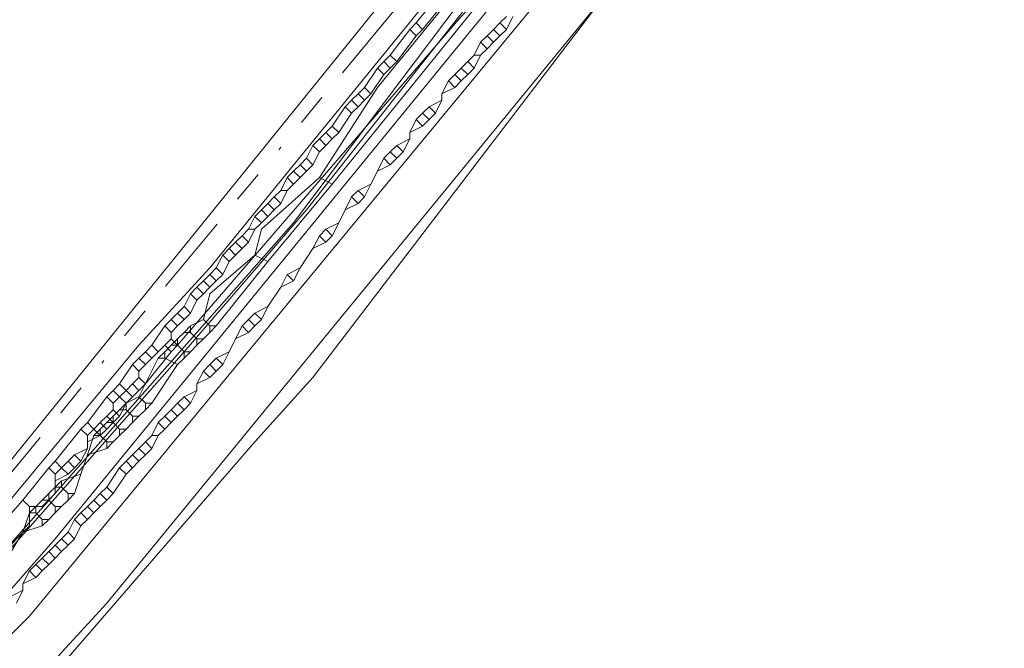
# Model space of a CAD drawing. Header units: metres. Extents: x 157984 to 159055, y 577129 to 578276.
# Tile 27 of 70: x 158358 to 158389, y 577810 to 577829. Entities that reach past the tile are written whole.
import ezdxf
from ezdxf.lldxf.tags import DXFTag

# ---------------------------------------------------------------- set-up
doc = ezdxf.new("R2010")
doc.units = ezdxf.units.M
doc.linetypes.add('RI-OVERIG', pattern=[17, 5, -2, 2, -2, 0, -2, 2, -2])
for name, color, linetype, lineweight, true_color in [('B-OI-KL-DATA_ALLIANDER TELECOM_0000792941_VECT_16O029485-G', 3, 'KL-DATA-N', 18, 0x00ff00), ('B-OI-KL-DATA_KPN_0000546663_VECT_16O029485-G', 3, 'KL-DATA-N', 18, 0x00ff00), ('B-OI-KL-DATA_LIANDER_0000574962_VECT_16O029485-G', 3, 'KL-DATA-N', 18, 0x00ff00), ('B-OI-KL-DATA_ZIGGO SERVICES_0000565862_VECT_16O029485-G', 3, 'KL-DATA-N', 18, 0x00ff00), ('B-OI-KL-ET_LS_LIANDER_0000574962_VECT_16O029485-G', 1, 'KL-LS-N', 18, 0xff0000), ('B-OI-KL-ET_MS_LIANDER_0000574962_VECT_16O029485-G', 7, 'KL-MS-N', 18, 0xa50000), ('B-OI-KL-GAS_HD_LIANDER_0000574962_VECT_16O029485-G', 30, 'KL-GAS-HD-N', 18, 0xff7f00), ('B-OI-KL-WATER_VITENS_0000552354_VECT_16O029485-G', 160, 'KL-WATER-N', 18, 0x003fff), ('B-OI-KL-WATER_WBGR_0000574983_VECT_16O029485-G', 160, 'KL-WATER-N', 18, 0x003fff), ('B-OI-RI-VRIJVERVAL_VDBGEMHARLINGEN_0000590425_VECT_16O029485-G', 7, 'RI-OVERIG', 18, 0xff7fff)]:
    doc.layers.add(name, color=color, linetype=linetype, lineweight=lineweight, true_color=true_color)
doc.styles.get("Standard").update_dxf_attribs({"font": 'romans.shx'})
tags = doc.linetypes.add('KL-DATA-N', pattern='A,4,-1,[101,NLCS.SHX,S=0.5,R=0,X=0,Y=0],-1,4,-1,["D",Standard,S=1,R=0,X=-0.25,Y=-0.5],-1.5', length=12.5).pattern_tags.tags
tags[18] = DXFTag(74, 10)
tags = doc.linetypes.add('KL-GAS-HD-N', pattern='A,4,-1,[69,NLCS.SHX,S=0.5,R=0,X=0,Y=0],-1,4,-1,["H",Standard,S=1,R=0,X=0,Y=-0.5],-2', length=13).pattern_tags.tags
tags[18] = DXFTag(74, 10)
tags = doc.linetypes.add('KL-LS-N', pattern='A,4,-1,[103,NLCS.SHX,S=0.75,R=0,X=0,Y=0],-1,4,-1,["L",Standard,S=1,R=0,X=0,Y=-0.5],-2', length=13).pattern_tags.tags
tags[18] = DXFTag(74, 10)
tags = doc.linetypes.add('KL-MS-N', pattern='A,4,-1,[103,NLCS.SHX,S=0.75,R=0,X=0,Y=0],-1,4,-1,["M",Standard,S=1,R=0,X=0,Y=-0.5],-2', length=13).pattern_tags.tags
tags[18] = DXFTag(74, 10)
doc.linetypes.add('KL-WATER-N', pattern='A,7,-0.5,[168,NLCS.SHX,S=0.75,R=0,X=0.75,Y=0],-2', length=9.5)

msp = doc.modelspace()

# ---------------------------------------------------------------- linework, layer by layer
at = {"layer": 'B-OI-KL-DATA_ALLIANDER TELECOM_0000792941_VECT_16O029485-G', "flags": 128}
for points in [[(158374.3, 577832.9), (158372.9, 577831.7), (158369.3, 577827.3), (158367.5, 577824.5)], [(158374.7, 577832.7), (158367.9, 577824.3)], [(158367.5, 577824.5), (158365.7, 577822.9), (158365.5, 577822.1)], [(158367.9, 577824.3), (158365.9, 577821.9)], [(158367.5, 577824.5), (158367.9, 577824.3)], [(158365.5, 577822.1), (158364.1, 577820.9), (158363.9, 577820.1)], [(158365.5, 577822.1), (158365.9, 577821.9)], [(158365.9, 577821.9), (158364.3, 577819.9)], [(158363.9, 577820.1), (158363.5, 577819.9)], [(158363.9, 577820.1), (158364.1, 577819.9)], [(158363.3, 577819.7), (158363.1, 577819.5)], [(158363.5, 577819.9), (158363.3, 577819.7)], [(158363.3, 577819.7), (158363.5, 577819.7)], [(158363.5, 577819.9), (158363.5, 577819.7)], [(158363.5, 577819.7), (158363.7, 577819.5)], [(158364.1, 577819.7), (158363.9, 577819.5)], [(158364.1, 577819.9), (158364.3, 577819.9)], [(158364.1, 577819.9), (158364.1, 577819.7)], [(158364.3, 577819.9), (158364.1, 577819.7)], [(158363.1, 577819.5), (158362.9, 577819.3)], [(158363.1, 577819.5), (158363.1, 577819.3)], [(158363.7, 577819.5), (158363.9, 577819.5)], [(158363.7, 577819.5), (158363.7, 577819.3)], [(158363.9, 577819.5), (158363.7, 577819.3)], [(158362.7, 577819.1), (158362.5, 577818.9)], [(158362.9, 577819.3), (158362.7, 577819.1)], [(158362.7, 577819.1), (158362.7, 577818.9)], [(158362.9, 577819.3), (158363.1, 577819.3)], [(158363.1, 577819.3), (158363.3, 577819.1)], [(158363.3, 577819.1), (158363.5, 577819.1)], [(158363.3, 577819.1), (158363.3, 577818.9)], [(158363.5, 577819.1), (158363.3, 577818.9)], [(158363.7, 577819.3), (158363.5, 577819.1)], [(158362.5, 577818.9), (158361.9, 577817.7)], [(158362.5, 577818.9), (158362.7, 577818.9)], [(158362.7, 577818.9), (158363.1, 577818.7)], [(158363.3, 577818.9), (158363.1, 577818.7)], [(158363.1, 577818.7), (158362.3, 577817.5)], [(158361.9, 577817.7), (158361.5, 577817.5)], [(158361.9, 577817.7), (158362.1, 577817.5)], [(158361.3, 577817.3), (158361.1, 577817.1)], [(158361.5, 577817.5), (158361.3, 577817.3)], [(158361.3, 577817.3), (158361.5, 577817.3)], [(158361.5, 577817.5), (158361.5, 577817.3)], [(158361.5, 577817.3), (158361.7, 577817.1)], [(158362.1, 577817.3), (158361.9, 577817.1)], [(158362.1, 577817.5), (158362.3, 577817.5)], [(158362.1, 577817.5), (158362.1, 577817.3)], [(158362.3, 577817.5), (158362.1, 577817.3)], [(158360.9, 577816.9), (158360.7, 577816.7)], [(158361.1, 577817.1), (158360.9, 577816.9)], [(158360.9, 577816.9), (158361.1, 577816.9)], [(158361.1, 577817.1), (158361.1, 577816.9)], [(158361.1, 577816.9), (158361.3, 577816.7)], [(158361.7, 577816.9), (158361.5, 577816.7)], [(158361.7, 577817.1), (158361.9, 577817.1)], [(158361.7, 577817.1), (158361.7, 577816.9)], [(158361.9, 577817.1), (158361.7, 577816.9)], [(158360.7, 577816.7), (158360.5, 577816.5)], [(158360.7, 577816.7), (158360.7, 577816.5)], [(158361.3, 577816.7), (158361.5, 577816.7)], [(158361.3, 577816.7), (158361.3, 577816.5)], [(158361.5, 577816.7), (158361.3, 577816.5)], [(158360.5, 577816.5), (158360.3, 577815.9)], [(158360.5, 577816.5), (158360.7, 577816.5)], [(158360.7, 577816.5), (158360.9, 577816.3)], [(158360.9, 577816.3), (158361.1, 577816.3)], [(158360.9, 577816.3), (158360.9, 577816.1)], [(158361.1, 577816.3), (158360.9, 577816.1)], [(158361.3, 577816.5), (158361.1, 577816.3)], [(158360.9, 577816.1), (158360.3, 577815.9)], [(158360.3, 577815.9), (158360.1, 577815.3)], [(158359.5, 577815.1), (158359.3, 577814.9)], [(158360.1, 577815.3), (158359.5, 577815.1)], [(158359.5, 577815.1), (158359.5, 577814.9)], [(158360.1, 577815.3), (158359.9, 577814.7)], [(158359.3, 577814.9), (158359.1, 577814.7)], [(158359.3, 577814.9), (158359.5, 577814.9)], [(158359.5, 577814.9), (158359.7, 577814.7)], [(158358.9, 577814.5), (158358.7, 577814.3)], [(158359.1, 577814.7), (158358.9, 577814.5)], [(158358.9, 577814.5), (158359.1, 577814.5)], [(158359.1, 577814.7), (158359.1, 577814.5)], [(158359.1, 577814.5), (158359.3, 577814.3)], [(158359.7, 577814.5), (158359.5, 577814.3)], [(158359.7, 577814.7), (158359.9, 577814.7)], [(158359.7, 577814.7), (158359.7, 577814.5)], [(158359.9, 577814.7), (158359.7, 577814.5)], [(158358.7, 577814.3), (158358.5, 577814.1)], [(158358.7, 577814.3), (158358.7, 577814.1)], [(158359.3, 577814.3), (158359.5, 577814.3)], [(158359.3, 577814.3), (158359.3, 577814.1)], [(158359.5, 577814.3), (158359.3, 577814.1)], [(158358.5, 577814.1), (158358.3, 577813.5)], [(158358.5, 577814.1), (158358.7, 577814.1)], [(158358.7, 577814.1), (158358.9, 577813.9)], [(158358.9, 577813.9), (158359.1, 577813.9)], [(158358.9, 577813.9), (158358.9, 577813.7)], [(158359.1, 577813.9), (158358.9, 577813.7)], [(158359.3, 577814.1), (158359.1, 577813.9)], [(158358.9, 577813.7), (158358.3, 577813.5)], [(158358.3, 577813.5), (158357.7, 577812.5)]]:
    msp.add_lwpolyline(points, dxfattribs=at)
at = {"layer": 'B-OI-KL-DATA_KPN_0000546663_VECT_16O029485-G', "flags": 128}
msp.add_lwpolyline([(158412.1, 577878.7), (158410.7, 577877.5), (158410.5, 577877.1), (158408.7, 577873.1), (158408.3, 577872.7), (158381.3, 577836.5), (158376.3, 577830.1), (158360.9, 577811.3), (158358.7, 577808.9), (158347.9, 577796.7), (158343.5, 577792.1), (158340.1, 577788.3), (158336.7, 577784.9), (158321.3, 577770.3), (158305.1, 577755.9), (158270.7, 577728.1), (158267.5, 577725.3), (158227.7, 577691.9), (158227.3, 577691.9), (158227.3, 577691.5), (158226.9, 577691.1), (158216.7, 577682.9), (158214.3, 577680.7), (158184.3, 577654.7), (158183.9, 577654.7)], dxfattribs=at)
at = {"layer": 'B-OI-KL-DATA_LIANDER_0000574962_VECT_16O029485-G', "flags": 128}
for points in [[(158412.5, 577887.7), (158411.7, 577887.5), (158407.1, 577878.3), (158407.1, 577877.3), (158406.9, 577877.1), (158396.7, 577864.3), (158377.3, 577838.7), (158376.7, 577837.7), (158376.1, 577836.3), (158375.5, 577835.7), (158364.1, 577821.7), (158361.9, 577819.3), (158355.9, 577812.1), (158352.7, 577808.7), (158344.3, 577799.7), (158343.9, 577799.1), (158343.9, 577798.3), (158344.1, 577798.1)], [(158412.5, 577887.7), (158411.9, 577884.9), (158411.1, 577882.9), (158407.9, 577876.7), (158407.5, 577876.3), (158404.9, 577873.5), (158403.7, 577871.9), (158376.1, 577834.7), (158375.3, 577833.9), (158367.1, 577823.5), (158363.3, 577819.1), (158346.9, 577800.5), (158344.9, 577798.5), (158344.1, 577798.1)]]:
    msp.add_lwpolyline(points, dxfattribs=at)
at = {"layer": 'B-OI-KL-DATA_ZIGGO SERVICES_0000565862_VECT_16O029485-G', "flags": 128}
msp.add_lwpolyline([(158273.3, 578000.1), (158278.1, 577996.3), (158292.1, 577986.9), (158304.1, 577979.5), (158315.3, 577970.9), (158403.1, 577910.7), (158403.5, 577909.9), (158405.1, 577909.3), (158408.5, 577906.3), (158411.5, 577901.5), (158412.9, 577896.7), (158412.9, 577889.9), (158412.3, 577886.5), (158410.3, 577881.1), (158406.7, 577875.3), (158404.7, 577873.5), (158366.7, 577823.1), (158348.7, 577802.7), (158339.1, 577792.7), (158329.3, 577782.9), (158316.5, 577770.7), (158292.5, 577749.9), (158269.3, 577731.1), (158228.1, 577696.3), (158215.3, 577686.1), (158224.5, 577675.3), (158224.5, 577674.9), (158204.5, 577657.5), (158202.3, 577655.3), (158200.3, 577652.7), (158199.9, 577651.9), (158197.3, 577645.7), (158196.3, 577640.5), (158196.3, 577632.1), (158196.5, 577630.9), (158198.1, 577623.5), (158198.5, 577622.7), (158200.3, 577618.5), (158201.5, 577616.5), (158202.7, 577614.7), (158204.1, 577613.3), (158206.7, 577610.9), (158211.7, 577607.9), (158215.1, 577606.9), (158222.9, 577606.7), (158230.9, 577572.7), (158231.5, 577568.5)], dxfattribs=at)
at = {"layer": 'B-OI-KL-ET_LS_LIANDER_0000574962_VECT_16O029485-G', "flags": 128}
msp.add_lwpolyline([(158379.1, 577837.5), (158359.3, 577813.3), (158356.5, 577810.1), (158350.9, 577803.7)], dxfattribs=at)
at = {"layer": 'B-OI-KL-ET_MS_LIANDER_0000574962_VECT_16O029485-G', "flags": 128}
for points in [[(158373.7, 577832.1), (158372.7, 577830.3), (158371.9, 577829.5), (158363.1, 577819.3)], [(158371.3, 577830.3), (158370.5, 577829.3)], [(158371.5, 577830.1), (158370.7, 577829.1)], [(158373.3, 577829.5), (158373.1, 577829.3)], [(158373.5, 577829.5), (158373.3, 577829.1)], [(158370.5, 577829.3), (158370.3, 577829.1)], [(158370.5, 577829.3), (158370.7, 577829.1)], [(158373.1, 577829.3), (158372.9, 577829.1)], [(158373.1, 577829.3), (158373.3, 577829.1)], [(158370.3, 577829.1), (158369.7, 577828.3)], [(158370.5, 577828.9), (158369.9, 577828.1)], [(158370.3, 577829.1), (158370.5, 577828.9)], [(158370.7, 577829.1), (158370.5, 577828.9)], [(158372.7, 577828.9), (158372.5, 577828.7)], [(158372.9, 577829.1), (158372.7, 577828.9)], [(158372.7, 577828.9), (158372.9, 577828.7)], [(158372.9, 577829.1), (158373.1, 577828.9)], [(158373.1, 577828.9), (158372.9, 577828.7)], [(158373.3, 577829.1), (158373.1, 577828.9)], [(158372.5, 577828.7), (158372.3, 577828.3)], [(158372.5, 577828.7), (158372.7, 577828.5)], [(158372.9, 577828.7), (158372.7, 577828.5)], [(158369.7, 577828.3), (158369.5, 577828.1)], [(158369.7, 577828.3), (158369.9, 577828.1)], [(158372.3, 577828.3), (158372.1, 577828.1)], [(158372.3, 577828.3), (158372.5, 577828.3)], [(158372.5, 577828.3), (158372.3, 577827.9)], [(158372.7, 577828.5), (158372.5, 577828.3)], [(158369.3, 577827.9), (158368.9, 577827.3)], [(158369.5, 577828.1), (158369.3, 577827.9)], [(158369.3, 577827.9), (158369.5, 577827.7)], [(158369.5, 577828.1), (158369.7, 577827.9)], [(158369.7, 577827.9), (158369.5, 577827.7)], [(158369.9, 577828.1), (158369.7, 577827.9)], [(158371.9, 577827.9), (158371.7, 577827.7)], [(158372.1, 577828.1), (158371.9, 577827.9)], [(158371.9, 577827.9), (158372.1, 577827.7)], [(158372.1, 577828.1), (158372.3, 577827.9)], [(158372.3, 577827.9), (158372.1, 577827.7)], [(158369.5, 577827.7), (158369.1, 577827.1)], [(158371.7, 577827.7), (158371.5, 577827.5)], [(158371.7, 577827.7), (158371.9, 577827.5)], [(158372.1, 577827.7), (158371.9, 577827.5)], [(158368.9, 577827.3), (158368.7, 577827.1)], [(158368.9, 577827.3), (158369.1, 577827.1)], [(158371.5, 577827.5), (158371.3, 577827.1)], [(158371.7, 577827.3), (158371.3, 577827.1)], [(158371.5, 577827.5), (158371.7, 577827.3)], [(158371.9, 577827.5), (158371.7, 577827.3)], [(158368.7, 577827.1), (158368.5, 577826.9)], [(158368.7, 577827.1), (158368.9, 577826.9)], [(158369.1, 577827.1), (158368.9, 577826.9)], [(158371.3, 577827.1), (158371.3, 577826.9)], [(158368.3, 577826.7), (158367.9, 577826.1)], [(158368.5, 577826.9), (158368.3, 577826.7)], [(158368.3, 577826.7), (158368.5, 577826.5)], [(158368.5, 577826.9), (158368.7, 577826.7)], [(158368.7, 577826.7), (158368.5, 577826.5)], [(158368.9, 577826.9), (158368.7, 577826.7)], [(158370.9, 577826.7), (158370.7, 577826.5)], [(158371.3, 577826.9), (158370.9, 577826.7)], [(158370.9, 577826.7), (158371.1, 577826.5)], [(158371.3, 577826.9), (158371.1, 577826.5)], [(158368.5, 577826.5), (158368.1, 577825.9)], [(158370.7, 577826.5), (158370.5, 577826.3)], [(158370.7, 577826.5), (158370.9, 577826.3)], [(158371.1, 577826.5), (158370.9, 577826.3)], [(158367.9, 577826.1), (158367.7, 577825.9)], [(158367.9, 577826.1), (158368.1, 577825.9)], [(158370.5, 577826.3), (158370.3, 577825.9)], [(158370.7, 577826.1), (158370.3, 577825.9)], [(158370.5, 577826.3), (158370.7, 577826.1)], [(158370.9, 577826.3), (158370.7, 577826.1)], [(158367.7, 577825.9), (158367.5, 577825.7)], [(158367.7, 577825.9), (158367.9, 577825.7)], [(158368.1, 577825.9), (158367.9, 577825.7)], [(158370.3, 577825.9), (158370.3, 577825.7)], [(158367.3, 577825.5), (158367.1, 577825.1)], [(158367.5, 577825.7), (158367.3, 577825.5)], [(158367.3, 577825.5), (158367.5, 577825.3)], [(158367.5, 577825.7), (158367.7, 577825.5)], [(158367.7, 577825.5), (158367.5, 577825.3)], [(158367.9, 577825.7), (158367.7, 577825.5)], [(158369.9, 577825.5), (158369.7, 577825.3)], [(158370.3, 577825.7), (158369.9, 577825.5)], [(158369.9, 577825.5), (158370.1, 577825.3)], [(158370.3, 577825.7), (158370.1, 577825.3)], [(158367.5, 577825.3), (158367.3, 577824.9)], [(158369.7, 577825.3), (158369.5, 577825.1)], [(158369.7, 577825.3), (158369.9, 577825.1)], [(158370.1, 577825.3), (158369.9, 577825.1)], [(158366.9, 577824.9), (158366.7, 577824.7)], [(158367.1, 577825.1), (158366.9, 577824.9)], [(158366.9, 577824.9), (158367.1, 577824.7)], [(158367.1, 577825.1), (158367.3, 577824.9)], [(158367.3, 577824.9), (158367.1, 577824.7)], [(158369.5, 577825.1), (158369.3, 577824.7)], [(158369.7, 577824.9), (158369.3, 577824.7)], [(158369.5, 577825.1), (158369.7, 577824.9)], [(158369.9, 577825.1), (158369.7, 577824.9)], [(158366.7, 577824.7), (158366.5, 577824.5)], [(158366.7, 577824.7), (158366.9, 577824.5)], [(158367.1, 577824.7), (158366.9, 577824.5)], [(158369.3, 577824.7), (158369.1, 577824.3)], [(158366.5, 577824.5), (158366.3, 577824.1)], [(158366.5, 577824.5), (158366.7, 577824.3)], [(158366.7, 577824.3), (158366.5, 577824.1)], [(158366.9, 577824.5), (158366.7, 577824.3)], [(158369.1, 577824.3), (158368.7, 577824.1)], [(158369.1, 577824.3), (158368.9, 577823.9)], [(158366.3, 577824.1), (158366.1, 577823.9)], [(158366.3, 577824.1), (158366.5, 577824.1)], [(158366.5, 577824.1), (158366.3, 577823.7)], [(158368.7, 577824.1), (158368.5, 577823.9)], [(158368.7, 577824.1), (158368.9, 577823.9)], [(158365.9, 577823.7), (158365.7, 577823.5)], [(158366.1, 577823.9), (158365.9, 577823.7)], [(158365.9, 577823.7), (158366.1, 577823.5)], [(158366.1, 577823.9), (158366.3, 577823.7)], [(158366.3, 577823.7), (158366.1, 577823.5)], [(158368.5, 577823.9), (158368.3, 577823.5)], [(158368.7, 577823.7), (158368.3, 577823.5)], [(158368.5, 577823.9), (158368.7, 577823.7)], [(158368.9, 577823.9), (158368.7, 577823.7)], [(158365.7, 577823.5), (158365.5, 577823.3)], [(158365.7, 577823.5), (158365.9, 577823.3)], [(158366.1, 577823.5), (158365.9, 577823.3)], [(158368.3, 577823.5), (158368.1, 577823.1)], [(158365.5, 577823.3), (158365.3, 577822.9)], [(158365.5, 577823.3), (158365.7, 577823.1)], [(158365.7, 577823.1), (158365.5, 577822.9)], [(158365.9, 577823.3), (158365.7, 577823.1)], [(158368.1, 577823.1), (158367.7, 577822.9)], [(158368.1, 577823.1), (158367.9, 577822.7)], [(158365.1, 577822.7), (158364.9, 577822.5)], [(158365.3, 577822.9), (158365.1, 577822.7)], [(158365.1, 577822.7), (158365.3, 577822.5)], [(158365.3, 577822.9), (158365.5, 577822.9)], [(158365.5, 577822.9), (158365.3, 577822.5)], [(158367.5, 577822.7), (158367.3, 577822.3)], [(158367.7, 577822.9), (158367.5, 577822.7)], [(158367.5, 577822.7), (158367.7, 577822.5)], [(158367.7, 577822.9), (158367.9, 577822.7)], [(158367.9, 577822.7), (158367.7, 577822.5)], [(158364.9, 577822.5), (158364.7, 577822.3)], [(158364.9, 577822.5), (158365.1, 577822.3)], [(158365.3, 577822.5), (158365.1, 577822.3)], [(158367.7, 577822.5), (158367.3, 577822.3)], [(158364.5, 577822.1), (158364.3, 577821.7)], [(158364.7, 577822.3), (158364.5, 577822.1)], [(158364.5, 577822.1), (158364.7, 577821.9)], [(158364.7, 577822.3), (158364.9, 577822.1)], [(158364.9, 577822.1), (158364.7, 577821.9)], [(158365.1, 577822.3), (158364.9, 577822.1)], [(158367.3, 577822.3), (158366.9, 577821.7)], [(158364.7, 577821.9), (158364.5, 577821.5)], [(158364.1, 577821.5), (158363.9, 577821.3)], [(158364.3, 577821.7), (158364.1, 577821.5)], [(158364.1, 577821.5), (158364.3, 577821.3)], [(158364.3, 577821.7), (158364.5, 577821.5)], [(158364.5, 577821.5), (158364.3, 577821.3)], [(158366.5, 577821.5), (158366.3, 577821.1)], [(158366.9, 577821.7), (158366.5, 577821.5)], [(158366.5, 577821.5), (158366.7, 577821.3)], [(158366.9, 577821.7), (158366.7, 577821.3)], [(158363.9, 577821.3), (158363.7, 577821.1)], [(158363.9, 577821.3), (158364.1, 577821.1)], [(158364.3, 577821.3), (158364.1, 577821.1)], [(158366.7, 577821.3), (158366.3, 577821.1)], [(158363.5, 577820.9), (158363.3, 577820.5)], [(158363.7, 577821.1), (158363.5, 577820.9)], [(158363.5, 577820.9), (158363.7, 577820.7)], [(158363.7, 577821.1), (158363.9, 577820.9)], [(158363.9, 577820.9), (158363.7, 577820.7)], [(158364.1, 577821.1), (158363.9, 577820.9)], [(158366.3, 577821.1), (158365.9, 577820.5)], [(158363.7, 577820.7), (158363.5, 577820.3)], [(158363.1, 577820.3), (158362.9, 577820.1)], [(158363.3, 577820.5), (158363.1, 577820.3)], [(158363.1, 577820.3), (158363.3, 577820.1)], [(158363.3, 577820.5), (158363.5, 577820.3)], [(158363.5, 577820.3), (158363.3, 577820.1)], [(158365.5, 577820.3), (158365.3, 577820.1)], [(158365.9, 577820.5), (158365.5, 577820.3)], [(158365.5, 577820.3), (158365.7, 577820.1)], [(158365.9, 577820.5), (158365.7, 577820.1)], [(158362.9, 577820.1), (158362.7, 577819.9)], [(158362.9, 577820.1), (158363.1, 577819.9)], [(158363.3, 577820.1), (158363.1, 577819.9)], [(158365.3, 577820.1), (158365.1, 577819.9)], [(158365.3, 577820.1), (158365.5, 577819.9)], [(158365.7, 577820.1), (158365.5, 577819.9)], [(158362.7, 577819.9), (158362.3, 577819.3)], [(158362.7, 577819.9), (158362.9, 577819.7)], [(158363.1, 577819.9), (158362.9, 577819.7)], [(158362.9, 577819.7), (158362.9, 577819.5)], [(158365.1, 577819.9), (158364.9, 577819.5)], [(158365.3, 577819.7), (158364.9, 577819.5)], [(158365.1, 577819.9), (158365.3, 577819.7)], [(158365.5, 577819.9), (158365.3, 577819.7)], [(158362.9, 577819.5), (158362.7, 577819.3)], [(158362.9, 577819.5), (158363.1, 577819.3)], [(158364.9, 577819.5), (158364.7, 577819.1)], [(158362.1, 577819.1), (158361.9, 577818.9)], [(158362.3, 577819.3), (158362.1, 577819.1)], [(158362.1, 577819.1), (158362.3, 577818.9)], [(158362.9, 577819.1), (158362.1, 577818.1)], [(158362.3, 577819.3), (158362.5, 577819.1)], [(158362.5, 577819.1), (158362.3, 577818.9)], [(158362.7, 577819.3), (158362.5, 577819.1)], [(158362.7, 577819.3), (158362.9, 577819.1)], [(158363.1, 577819.3), (158362.9, 577819.1)], [(158364.7, 577819.1), (158364.3, 577818.9)], [(158364.7, 577819.1), (158364.5, 577818.7)], [(158361.9, 577818.9), (158361.7, 577818.7)], [(158361.9, 577818.9), (158362.1, 577818.7)], [(158362.3, 577818.9), (158362.1, 577818.7)], [(158364.3, 577818.9), (158364.1, 577818.7)], [(158364.3, 577818.9), (158364.5, 577818.7)], [(158361.7, 577818.7), (158361.3, 577818.1)], [(158361.7, 577818.7), (158361.9, 577818.5)], [(158362.1, 577818.7), (158361.9, 577818.5)], [(158361.9, 577818.5), (158361.9, 577818.3)], [(158363.9, 577818.5), (158363.7, 577818.1)], [(158364.1, 577818.7), (158363.9, 577818.5)], [(158363.9, 577818.5), (158364.1, 577818.3)], [(158364.1, 577818.7), (158364.3, 577818.5)], [(158364.3, 577818.5), (158364.1, 577818.3)], [(158364.5, 577818.7), (158364.3, 577818.5)], [(158361.9, 577818.3), (158361.7, 577818.1)], [(158361.9, 577818.3), (158362.1, 577818.1)], [(158364.1, 577818.3), (158363.7, 577818.1)], [(158361.1, 577817.9), (158360.9, 577817.7)], [(158361.3, 577818.1), (158361.1, 577817.9)], [(158361.1, 577817.9), (158361.3, 577817.7)], [(158361.3, 577818.1), (158361.5, 577817.9)], [(158361.5, 577817.9), (158361.3, 577817.7)], [(158361.7, 577818.1), (158361.5, 577817.9)], [(158361.5, 577817.9), (158361.7, 577817.7)], [(158361.7, 577818.1), (158361.9, 577817.9)], [(158361.9, 577817.9), (158361.7, 577817.7)], [(158362.1, 577818.1), (158361.9, 577817.9)], [(158363.7, 577817.9), (158363.3, 577817.7)], [(158363.7, 577817.9), (158363.5, 577817.5)], [(158363.7, 577818.1), (158363.7, 577817.9)], [(158360.9, 577817.7), (158360.3, 577816.9)], [(158360.9, 577817.7), (158361.1, 577817.5)], [(158361.3, 577817.7), (158361.1, 577817.5)], [(158361.3, 577817.7), (158361.5, 577817.5)], [(158361.7, 577817.7), (158361.5, 577817.5)], [(158363.3, 577817.7), (158363.1, 577817.5)], [(158363.3, 577817.7), (158363.5, 577817.5)], [(158361.1, 577817.3), (158360.9, 577817.1)], [(158361.1, 577817.5), (158361.1, 577817.3)], [(158361.1, 577817.3), (158361.3, 577817.1)], [(158361.5, 577817.5), (158361.3, 577817.1)], [(158362.9, 577817.3), (158362.7, 577817.1)], [(158363.1, 577817.5), (158362.9, 577817.3)], [(158362.9, 577817.3), (158363.1, 577817.1)], [(158363.1, 577817.5), (158363.3, 577817.3)], [(158363.3, 577817.3), (158363.1, 577817.1)], [(158363.5, 577817.5), (158363.3, 577817.3)], [(158360.3, 577816.9), (158360.1, 577816.7)], [(158360.3, 577816.9), (158360.5, 577816.7)], [(158360.7, 577816.9), (158360.5, 577816.7)], [(158360.9, 577817.1), (158360.7, 577816.9)], [(158360.7, 577816.9), (158360.9, 577816.7)], [(158360.9, 577817.1), (158361.1, 577816.9)], [(158361.1, 577816.9), (158360.9, 577816.7)], [(158361.3, 577817.1), (158361.1, 577816.9)], [(158362.5, 577816.9), (158362.3, 577816.5)], [(158362.7, 577817.1), (158362.5, 577816.9)], [(158362.5, 577816.9), (158362.7, 577816.7)], [(158362.7, 577817.1), (158362.9, 577816.9)], [(158362.9, 577816.9), (158362.7, 577816.7)], [(158363.1, 577817.1), (158362.9, 577816.9)], [(158360.1, 577816.7), (158359.3, 577815.7)], [(158360.1, 577816.7), (158360.3, 577816.5)], [(158360.5, 577816.7), (158360.3, 577816.5)], [(158360.5, 577816.7), (158360.7, 577816.5)], [(158360.9, 577816.7), (158360.7, 577816.5)], [(158362.7, 577816.7), (158362.5, 577816.5)], [(158360.3, 577816.5), (158360.3, 577816.3)], [(158360.7, 577816.5), (158360.3, 577816.3)], [(158360.3, 577816.3), (158360.3, 577816.1)], [(158362.1, 577816.3), (158361.9, 577816.1)], [(158362.3, 577816.5), (158362.1, 577816.3)], [(158362.1, 577816.3), (158362.3, 577816.1)], [(158362.3, 577816.5), (158362.5, 577816.5)], [(158362.5, 577816.5), (158362.3, 577816.1)], [(158360.3, 577816.1), (158359.9, 577815.9)], [(158360.3, 577816.1), (158360.1, 577815.7)], [(158361.9, 577816.1), (158361.7, 577815.9)], [(158361.9, 577816.1), (158362.1, 577815.9)], [(158362.3, 577816.1), (158362.1, 577815.9)], [(158359.3, 577815.7), (158359.1, 577815.5)], [(158359.3, 577815.7), (158359.5, 577815.5)], [(158359.7, 577815.7), (158359.5, 577815.5)], [(158359.9, 577815.9), (158359.7, 577815.7)], [(158359.7, 577815.7), (158359.9, 577815.5)], [(158359.9, 577815.9), (158360.1, 577815.7)], [(158360.1, 577815.7), (158359.9, 577815.5)], [(158361.5, 577815.7), (158361.3, 577815.5)], [(158361.7, 577815.9), (158361.5, 577815.7)], [(158361.5, 577815.7), (158361.7, 577815.5)], [(158361.7, 577815.9), (158361.9, 577815.7)], [(158361.9, 577815.7), (158361.7, 577815.5)], [(158362.1, 577815.9), (158361.9, 577815.7)], [(158359.1, 577815.5), (158358.3, 577814.5)], [(158359.1, 577815.5), (158359.3, 577815.3)], [(158359.5, 577815.5), (158359.3, 577815.3)], [(158359.5, 577815.5), (158359.7, 577815.3)], [(158359.9, 577815.5), (158359.7, 577815.3)], [(158361.3, 577815.5), (158360.9, 577814.9)], [(158361.3, 577815.5), (158361.5, 577815.3)], [(158361.7, 577815.5), (158361.5, 577815.3)], [(158359.3, 577815.1), (158359.3, 577814.7), (158358.9, 577814.3), (158358.5, 577814.3)], [(158359.3, 577815.3), (158359.3, 577815.1)], [(158359.7, 577815.3), (158359.3, 577815.1)], [(158361.5, 577815.3), (158361.1, 577814.7)], [(158360.9, 577814.9), (158360.7, 577814.7)], [(158360.9, 577814.9), (158361.1, 577814.7)], [(158358.3, 577814.5), (158353.9, 577809.5)], [(158358.3, 577814.5), (158358.5, 577814.3)], [(158360.5, 577814.5), (158360.3, 577814.3)], [(158360.7, 577814.7), (158360.5, 577814.5)], [(158360.5, 577814.5), (158360.7, 577814.3)], [(158360.7, 577814.7), (158360.9, 577814.5)], [(158360.9, 577814.5), (158360.7, 577814.3)], [(158361.1, 577814.7), (158360.9, 577814.5)], [(158358.5, 577814.3), (158358.5, 577813.7), (158358.1, 577813.3), (158354.7, 577809.5)], [(158360.3, 577814.3), (158360.1, 577814.1)], [(158360.3, 577814.3), (158360.5, 577814.1)], [(158360.7, 577814.3), (158360.5, 577814.1)], [(158359.9, 577813.9), (158359.7, 577813.5)], [(158360.1, 577814.1), (158359.9, 577813.9)], [(158359.9, 577813.9), (158360.1, 577813.7)], [(158360.1, 577814.1), (158360.3, 577813.9)], [(158360.3, 577813.9), (158360.1, 577813.7)], [(158360.5, 577814.1), (158360.3, 577813.9)], [(158360.1, 577813.7), (158359.9, 577813.3)], [(158359.5, 577813.3), (158359.3, 577813.1)], [(158359.7, 577813.5), (158359.5, 577813.3)], [(158359.5, 577813.3), (158359.7, 577813.1)], [(158359.7, 577813.5), (158359.9, 577813.3)], [(158359.9, 577813.3), (158359.7, 577813.1)], [(158359.3, 577813.1), (158359.1, 577812.9)], [(158359.3, 577813.1), (158359.5, 577812.9)], [(158359.7, 577813.1), (158359.5, 577812.9)], [(158358.9, 577812.7), (158358.7, 577812.5)], [(158359.1, 577812.9), (158358.9, 577812.7)], [(158358.9, 577812.7), (158359.1, 577812.5)], [(158359.1, 577812.9), (158359.3, 577812.7)], [(158359.3, 577812.7), (158359.1, 577812.5)], [(158359.5, 577812.9), (158359.3, 577812.7)], [(158358.7, 577812.5), (158358.5, 577812.3)], [(158358.7, 577812.5), (158358.9, 577812.3)], [(158359.1, 577812.5), (158358.9, 577812.3)], [(158358.5, 577812.3), (158358.3, 577811.9)], [(158358.7, 577812.1), (158358.3, 577811.9)], [(158358.5, 577812.3), (158358.7, 577812.1)], [(158358.9, 577812.3), (158358.7, 577812.1)], [(158358.3, 577811.9), (158358.3, 577811.7)], [(158358.3, 577811.7), (158357.9, 577811.5)], [(158358.3, 577811.7), (158358.1, 577811.3)]]:
    msp.add_lwpolyline(points, dxfattribs=at)
at = {"layer": 'B-OI-KL-GAS_HD_LIANDER_0000574962_VECT_16O029485-G', "flags": 128}
msp.add_lwpolyline([(158417.7, 577886.5), (158412.3, 577879.1), (158408.5, 577872.7), (158407.7, 577871.7), (158393.7, 577852.7), (158389.3, 577847.1), (158367.3, 577818.3), (158365.5, 577816.3), (158356.3, 577805.7), (158354.3, 577803.7), (158341.9, 577790.3), (158332.1, 577780.3), (158317.7, 577766.9), (158306.7, 577757.7), (158305.3, 577756.3), (158296.5, 577748.7), (158296.3, 577748.1), (158292.3, 577744.9), (158290.9, 577744.9)], dxfattribs=at)
at = {"layer": 'B-OI-KL-WATER_VITENS_0000552354_VECT_16O029485-G', "flags": 128}
msp.add_lwpolyline([(158409.1, 577907.7), (158413.5, 577902.9), (158414.9, 577900.1), (158416.3, 577891.5), (158416.1, 577891.1), (158415.5, 577885.7), (158415.1, 577884.5), (158394.7, 577856.5), (158391.7, 577852.7), (158376.1, 577832.1), (158374.7, 577830.5), (158358.5, 577810.9), (158357.3, 577809.7), (158337.5, 577787.7), (158323.3, 577774.1), (158316.7, 577768.7), (158313.7, 577765.9), (158296.1, 577750.1), (158258.3, 577719.1), (158252.5, 577714.1), (158220.1, 577687.1), (158215.1, 577682.7), (158191.9, 577662.9), (158191.5, 577662.9)], dxfattribs=at)
at = {"layer": 'B-OI-KL-WATER_WBGR_0000574983_VECT_16O029485-G', "flags": 128}
msp.add_lwpolyline([(158186.5, 577600.3), (158160.5, 577594.1), (158159.3, 577594.1), (158158.7, 577594.5), (158173.1, 577652.9), (158173.3, 577653.1), (158213.3, 577686.9), (158281.7, 577743.5), (158301.9, 577760.5), (158319.5, 577776.1), (158321.5, 577778.1), (158331.9, 577788.1), (158342.3, 577798.5), (158357.9, 577815.7), (158375.7, 577837.7), (158405.7, 577877.5), (158411.3, 577887.5), (158411.9, 577892.7), (158411.9, 577894.1), (158410.7, 577897.7), (158409.5, 577900.1), (158408.1, 577903.5), (158407.1, 577905.1), (158271.9, 578000.5), (158243.3, 578020.9), (158220.9, 578036.7), (158208.9, 578045.5), (158169.5, 578074.1), (158168.9, 578074.1)], dxfattribs=at)
at = {"layer": 'B-OI-RI-VRIJVERVAL_VDBGEMHARLINGEN_0000590425_VECT_16O029485-G', "ltscale": 0.5, "flags": 128}
msp.add_lwpolyline([(158375.3, 577836.3), (158343.3, 577797.7)], dxfattribs=at)

doc.saveas('drawing.dxf')
